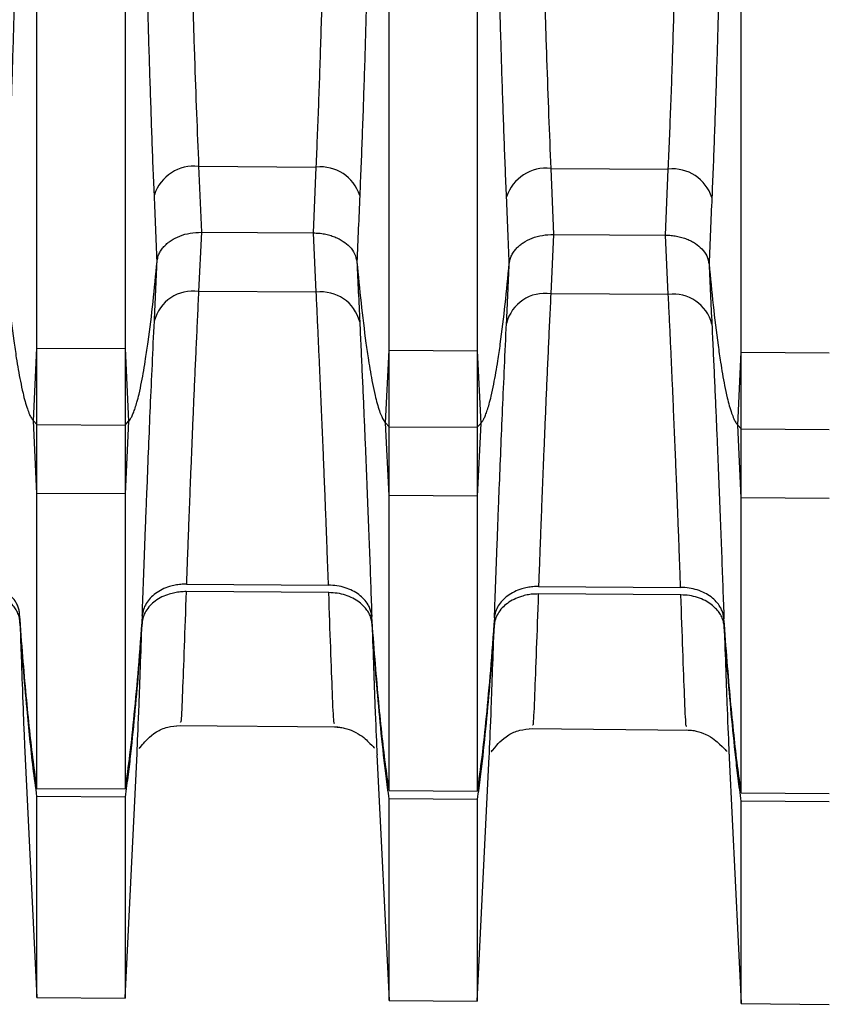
# Model space of a CAD drawing. Header units: millimetres. Extents: x -103 to 103, y -42 to 108.
# Tile 5 of 24: x -57 to -47, y 20 to 31. Entities that reach past the tile are written whole.
import ezdxf

# ---------------------------------------------------------------- set-up
doc = ezdxf.new("R2010")
doc.units = ezdxf.units.MM

msp = doc.modelspace()

# ---------------------------------------------------------------- linework, layer by layer
at = {"color": 7, "linetype": 'Continuous', "lineweight": 25}
for p, q in [((-56.45, 21.962), (-56.45, 89.907)), ((-55.45, 89.913), (-55.45, 21.956)), ((-52.45, 21.936), (-52.45, 89.931)), ((-51.45, 89.937), (-51.45, 21.93)), ((-48.45, 21.91), (-48.45, 89.955)), ((-54.614, 29.024), (-53.278, 29.016)), ((-54.614, 29.024), (-54.583, 28.276)), ((-53.31, 28.268), (-53.278, 29.016)), ((-50.614, 29), (-49.279, 28.992)), ((-50.614, 29), (-50.582, 28.251)), ((-49.31, 28.243), (-49.279, 28.992)), ((-54.583, 28.276), (-54.614, 27.603)), ((-54.583, 28.276), (-53.31, 28.268)), ((-53.278, 27.594), (-53.31, 28.268)), ((-50.582, 28.251), (-50.614, 27.577)), ((-50.582, 28.251), (-49.31, 28.243)), ((-49.279, 27.568), (-49.31, 28.243)), ((-53.278, 27.594), (-54.614, 27.603)), ((-49.279, 27.568), (-50.614, 27.577)), ((-56.491, 26.136), (-56.45, 26.96)), ((-56.45, 26.96), (-55.45, 26.954)), ((-55.45, 26.954), (-55.409, 26.129)), ((-52.491, 26.111), (-52.45, 26.937)), ((-52.45, 26.937), (-51.45, 26.931)), ((-51.45, 26.931), (-51.409, 26.105)), ((-48.491, 26.086), (-48.45, 26.913)), ((-48.45, 26.913), (-47.45, 26.907)), ((-56.45, 25.311), (-56.491, 26.136)), ((-56.491, 26.136), (-56.45, 26.092)), ((-56.45, 26.092), (-55.45, 26.086)), ((-55.409, 26.129), (-55.45, 25.305)), ((-55.45, 26.086), (-55.409, 26.129)), ((-52.45, 25.285), (-52.491, 26.111)), ((-52.491, 26.111), (-52.45, 26.068)), ((-52.45, 26.068), (-51.45, 26.061)), ((-51.409, 26.105), (-51.45, 25.279)), ((-51.45, 26.061), (-51.409, 26.105)), ((-48.45, 25.259), (-48.491, 26.086)), ((-48.491, 26.086), (-48.45, 26.043)), ((-48.45, 26.043), (-47.45, 26.037)), ((-55.45, 25.305), (-56.45, 25.311)), ((-51.45, 25.279), (-52.45, 25.285)), ((-47.45, 25.253), (-48.45, 25.259)), ((-54.753, 24.281), (-53.139, 24.27)), ((-53.136, 24.185), (-54.756, 24.196)), ((-49.136, 24.158), (-50.756, 24.169)), ((-50.753, 24.254), (-49.139, 24.244)), ((-54.861, 22.675), (-53.031, 22.659)), ((-50.861, 22.64), (-49.031, 22.624)), ((-56.591, 22.453), (-56.45, 19.589)), ((-55.45, 19.583), (-55.313, 22.356)), ((-52.588, 22.342), (-52.45, 19.557)), ((-51.45, 19.548), (-51.313, 22.322)), ((-48.588, 22.308), (-48.45, 19.522)), ((-56.45, 21.962), (-55.45, 21.956)), ((-52.45, 21.936), (-51.45, 21.93)), ((-48.45, 21.91), (-47.45, 21.904)), ((-55.45, 21.862), (-56.45, 21.868)), ((-56.45, 19.589), (-56.45, 21.868)), ((-55.45, 21.862), (-55.45, 19.58)), ((-51.45, 21.836), (-52.45, 21.842)), ((-52.45, 19.554), (-52.45, 21.842)), ((-51.45, 21.836), (-51.45, 19.545)), ((-47.45, 21.81), (-48.45, 21.816)), ((-48.45, 19.519), (-48.45, 21.816)), ((-56.45, 19.589), (-55.45, 19.58)), ((-52.45, 19.554), (-51.45, 19.545)), ((-48.45, 19.519), (-47.45, 19.51))]:
    msp.add_line(p, q, dxfattribs=at)
for centre, radius, start, end in [((-54.668, 28.554), 0.472, 83.4921, 162.0713), ((-53.231, 28.549), 0.469, 17.703, 95.8084), ((-50.667, 28.531), 0.472, 83.4928, 162.0673), ((-49.231, 28.526), 0.469, 17.707, 95.8077), ((-54.679, 27.156), 0.452, 81.7281, 165.8066), ((-53.22, 27.149), 0.449, 14.0317, 97.4953), ((-50.679, 27.13), 0.452, 81.7289, 165.8026), ((-49.22, 27.123), 0.449, 14.0356, 97.4945)]:
    msp.add_arc(centre, radius, start, end, dxfattribs=at)
for points, knots in [([(-56.542, 54.694), (-56.542, 54.577), (-56.542, 54.342), (-56.542, 53.981), (-56.542, 53.616), (-56.543, 53.247), (-56.543, 52.874), (-56.543, 52.497), (-56.544, 52.117), (-56.544, 51.734), (-56.545, 51.348), (-56.545, 50.961), (-56.546, 50.572), (-56.547, 50.182), (-56.547, 49.791), (-56.548, 49.399), (-56.549, 49.008), (-56.55, 48.617), (-56.551, 48.226), (-56.552, 47.837), (-56.553, 47.449), (-56.554, 47.062), (-56.555, 46.678), (-56.556, 46.295), (-56.557, 45.916), (-56.558, 45.539), (-56.559, 45.165), (-56.561, 44.795), (-56.562, 44.428), (-56.563, 44.065), (-56.565, 43.706), (-56.566, 43.351), (-56.568, 43.001), (-56.569, 42.655), (-56.571, 42.314), (-56.572, 41.978), (-56.577, 41.144), (-56.584, 39.856), (-56.597, 38.079), (-56.613, 36.375), (-56.633, 34.673), (-56.658, 33.078), (-56.685, 31.78), (-56.711, 30.796), (-56.733, 30.063), (-56.757, 29.369), (-56.775, 28.931), (-56.784, 28.715)], [0, 0, 0, 0, 0.016329, 0.032582, 0.048755, 0.064843, 0.080842, 0.096746, 0.112551, 0.128253, 0.143847, 0.159329, 0.174695, 0.189941, 0.205062, 0.220056, 0.234918, 0.249646, 0.264235, 0.278682, 0.292984, 0.307139, 0.321143, 0.334993, 0.348688, 0.362224, 0.375599, 0.388812, 0.401859, 0.41474, 0.427451, 0.439992, 0.452361, 0.464556, 0.476577, 0.488421, 0.500088, 0.564713, 0.624512, 0.689805, 0.74976, 0.814393, 0.874211, 0.906715, 0.938489, 0.969571, 1, 1, 1, 1]), ([(-55.117, 28.7), (-55.122, 28.807), (-55.131, 29.022), (-55.143, 29.354), (-55.155, 29.695), (-55.167, 30.046), (-55.178, 30.407), (-55.189, 30.778), (-55.2, 31.16), (-55.218, 31.898), (-55.242, 33.062), (-55.267, 34.658), (-55.288, 36.361), (-55.304, 38.065), (-55.317, 39.844), (-55.325, 41.239), (-55.33, 42.29), (-55.333, 42.958), (-55.336, 43.644), (-55.338, 44.345), (-55.341, 45.061), (-55.343, 45.79), (-55.345, 46.53), (-55.347, 47.28), (-55.349, 48.036), (-55.351, 48.797), (-55.353, 49.559), (-55.354, 50.321), (-55.355, 51.079), (-55.356, 51.831), (-55.357, 52.574), (-55.358, 53.303), (-55.358, 54.019), (-55.358, 54.477), (-55.359, 54.707)], [0, 0, 0, 0, 0.015109, 0.030378, 0.04581, 0.061412, 0.077187, 0.093141, 0.109279, 0.125604, 0.185371, 0.249971, 0.309881, 0.375141, 0.434931, 0.499561, 0.522416, 0.545939, 0.570121, 0.594951, 0.620415, 0.646499, 0.673186, 0.700459, 0.728297, 0.756678, 0.785577, 0.814969, 0.844827, 0.87512, 0.905817, 0.936885, 0.968292, 1, 1, 1, 1]), ([(-52.542, 54.717), (-52.542, 54.599), (-52.542, 54.364), (-52.542, 54.003), (-52.542, 53.637), (-52.543, 53.267), (-52.543, 52.893), (-52.543, 52.516), (-52.544, 52.135), (-52.544, 51.751), (-52.545, 51.365), (-52.545, 50.977), (-52.546, 50.587), (-52.547, 50.196), (-52.547, 49.805), (-52.548, 49.413), (-52.549, 49.02), (-52.55, 48.629), (-52.551, 48.237), (-52.552, 47.847), (-52.553, 47.458), (-52.554, 47.071), (-52.555, 46.686), (-52.556, 46.303), (-52.557, 45.923), (-52.558, 45.545), (-52.559, 45.171), (-52.561, 44.8), (-52.562, 44.432), (-52.563, 44.069), (-52.565, 43.709), (-52.566, 43.354), (-52.568, 43.003), (-52.569, 42.656), (-52.571, 42.315), (-52.572, 41.978), (-52.577, 41.143), (-52.584, 39.853), (-52.597, 38.072), (-52.613, 36.366), (-52.633, 34.661), (-52.658, 33.063), (-52.686, 31.762), (-52.711, 30.776), (-52.733, 30.042), (-52.757, 29.346), (-52.775, 28.908), (-52.784, 28.692)], [0, 0, 0, 0, 0.01633, 0.032584, 0.048758, 0.064848, 0.080847, 0.096752, 0.112558, 0.128261, 0.143856, 0.159339, 0.174706, 0.189953, 0.205075, 0.22007, 0.234933, 0.249661, 0.26425, 0.278698, 0.293001, 0.307156, 0.32116, 0.335011, 0.348705, 0.362242, 0.375617, 0.388829, 0.401876, 0.414756, 0.427467, 0.440008, 0.452376, 0.464571, 0.476591, 0.488434, 0.5001, 0.564722, 0.624516, 0.689804, 0.74975, 0.814389, 0.874207, 0.906713, 0.938489, 0.969571, 1, 1, 1, 1]), ([(-51.117, 28.676), (-51.121, 28.783), (-51.13, 28.999), (-51.143, 29.332), (-51.155, 29.674), (-51.167, 30.026), (-51.178, 30.387), (-51.189, 30.759), (-51.199, 31.142), (-51.218, 31.881), (-51.242, 33.048), (-51.267, 34.647), (-51.288, 36.353), (-51.304, 38.061), (-51.317, 39.844), (-51.325, 41.241), (-51.33, 42.295), (-51.333, 42.964), (-51.336, 43.65), (-51.338, 44.353), (-51.341, 45.07), (-51.343, 45.8), (-51.345, 46.542), (-51.347, 47.292), (-51.349, 48.049), (-51.351, 48.811), (-51.353, 49.575), (-51.354, 50.338), (-51.355, 51.097), (-51.356, 51.85), (-51.357, 52.594), (-51.358, 53.324), (-51.358, 54.041), (-51.358, 54.5), (-51.359, 54.73)], [0, 0, 0, 0, 0.015113, 0.030384, 0.045821, 0.061426, 0.077207, 0.093166, 0.109309, 0.12564, 0.185421, 0.250043, 0.309967, 0.375249, 0.435055, 0.499705, 0.522554, 0.546071, 0.570246, 0.595069, 0.620526, 0.646603, 0.673283, 0.700548, 0.728378, 0.75675, 0.785642, 0.815025, 0.844874, 0.875158, 0.905846, 0.936905, 0.968301, 1, 1, 1, 1]), ([(-48.542, 54.74), (-48.542, 54.637), (-48.542, 54.431), (-48.542, 54.115), (-48.542, 53.796), (-48.543, 53.473), (-48.543, 53.147), (-48.543, 52.818), (-48.544, 52.487), (-48.544, 52.153), (-48.544, 51.817), (-48.545, 51.478), (-48.545, 51.139), (-48.546, 50.798), (-48.546, 50.456), (-48.547, 50.113), (-48.548, 49.769), (-48.548, 49.425), (-48.549, 49.082), (-48.55, 48.738), (-48.55, 48.395), (-48.551, 48.052), (-48.552, 47.711), (-48.553, 47.37), (-48.554, 47.031), (-48.555, 46.694), (-48.556, 46.358), (-48.557, 46.024), (-48.558, 45.692), (-48.559, 45.363), (-48.56, 45.036), (-48.561, 44.712), (-48.562, 44.39), (-48.563, 44.072), (-48.564, 43.756), (-48.566, 43.444), (-48.567, 43.135), (-48.568, 42.83), (-48.57, 42.528), (-48.571, 42.23), (-48.573, 41.936), (-48.577, 41.127), (-48.584, 39.849), (-48.597, 38.065), (-48.613, 36.356), (-48.633, 34.648), (-48.658, 33.048), (-48.686, 31.745), (-48.711, 30.757), (-48.734, 30.021), (-48.757, 29.324), (-48.775, 28.885), (-48.784, 28.668)], [0, 0, 0, 0, 0.0142936, 0.02853, 0.0427059, 0.056818, 0.0708633, 0.0848385, 0.0987406, 0.1125664, 0.1263131, 0.1399777, 0.1535572, 0.167049, 0.1804503, 0.1937583, 0.2069706, 0.2200845, 0.2330977, 0.2460077, 0.2588123, 0.2715093, 0.2840964, 0.2965717, 0.3089332, 0.3211789, 0.333307, 0.3453159, 0.3572037, 0.368969, 0.3806102, 0.3921259, 0.4035147, 0.4147753, 0.4259065, 0.4369072, 0.4477763, 0.4585127, 0.4691155, 0.4795839, 0.489917, 0.5001141, 0.5647343, 0.6245231, 0.689802, 0.7497357, 0.8143847, 0.874204, 0.9067132, 0.9384902, 0.9695726, 1, 1, 1, 1]), ([(-54.824, 41.866), (-54.823, 41.717), (-54.821, 41.42), (-54.819, 40.978), (-54.816, 40.543), (-54.814, 40.116), (-54.811, 39.697), (-54.808, 39.285), (-54.805, 38.882), (-54.802, 38.487), (-54.799, 38.1), (-54.796, 37.721), (-54.792, 37.351), (-54.789, 36.989), (-54.785, 36.636), (-54.781, 36.291), (-54.777, 35.955), (-54.773, 35.627), (-54.769, 35.308), (-54.763, 34.796), (-54.752, 34.105), (-54.737, 33.251), (-54.721, 32.441), (-54.703, 31.673), (-54.683, 30.948), (-54.662, 30.267), (-54.639, 29.625), (-54.622, 29.222), (-54.614, 29.024)], [0, 0, 0, 0, 0.03192, 0.063348, 0.094286, 0.124732, 0.154688, 0.184153, 0.213127, 0.241609, 0.269601, 0.297102, 0.324112, 0.350632, 0.37666, 0.402197, 0.427243, 0.451799, 0.475863, 0.499437, 0.568279, 0.635329, 0.700586, 0.764052, 0.825725, 0.885608, 0.943699, 1, 1, 1, 1]), ([(-53.278, 29.016), (-53.273, 29.128), (-53.264, 29.354), (-53.25, 29.705), (-53.237, 30.069), (-53.225, 30.447), (-53.212, 30.839), (-53.201, 31.244), (-53.19, 31.664), (-53.179, 32.097), (-53.169, 32.545), (-53.16, 33.006), (-53.151, 33.482), (-53.142, 33.971), (-53.134, 34.475), (-53.126, 35.023), (-53.118, 35.624), (-53.111, 36.285), (-53.103, 36.981), (-53.096, 37.712), (-53.09, 38.479), (-53.084, 39.279), (-53.078, 40.113), (-53.073, 40.979), (-53.07, 41.568), (-53.068, 41.866)], [0, 0, 0, 0, 0.031951, 0.064487, 0.097607, 0.131313, 0.165603, 0.200479, 0.235939, 0.271985, 0.308617, 0.345833, 0.383635, 0.422023, 0.460996, 0.500554, 0.54785, 0.597196, 0.648591, 0.702035, 0.757529, 0.815072, 0.874665, 0.936308, 1, 1, 1, 1]), ([(-50.824, 41.866), (-50.823, 41.716), (-50.821, 41.419), (-50.819, 40.976), (-50.816, 40.541), (-50.814, 40.113), (-50.811, 39.693), (-50.808, 39.28), (-50.805, 38.876), (-50.802, 38.48), (-50.799, 38.093), (-50.796, 37.713), (-50.792, 37.343), (-50.789, 36.98), (-50.785, 36.626), (-50.781, 36.281), (-50.777, 35.944), (-50.773, 35.616), (-50.769, 35.296), (-50.763, 34.783), (-50.752, 34.09), (-50.737, 33.235), (-50.721, 32.423), (-50.703, 31.654), (-50.683, 30.928), (-50.662, 30.245), (-50.639, 29.602), (-50.622, 29.199), (-50.614, 29)], [0, 0, 0, 0, 0.031923, 0.063355, 0.094296, 0.124745, 0.154703, 0.184169, 0.213144, 0.241628, 0.26962, 0.297121, 0.32413, 0.350648, 0.376674, 0.402209, 0.427253, 0.451805, 0.475866, 0.499436, 0.568288, 0.635345, 0.700607, 0.764074, 0.825746, 0.885625, 0.943709, 1, 1, 1, 1]), ([(-49.279, 28.992), (-49.274, 29.105), (-49.264, 29.331), (-49.251, 29.683), (-49.237, 30.048), (-49.225, 30.426), (-49.213, 30.819), (-49.201, 31.225), (-49.19, 31.645), (-49.179, 32.079), (-49.169, 32.528), (-49.16, 32.99), (-49.151, 33.467), (-49.142, 33.957), (-49.134, 34.462), (-49.126, 35.011), (-49.118, 35.613), (-49.111, 36.275), (-49.103, 36.972), (-49.096, 37.705), (-49.09, 38.473), (-49.084, 39.274), (-49.078, 40.11), (-49.073, 40.978), (-49.07, 41.567), (-49.068, 41.866)], [0, 0, 0, 0, 0.031947, 0.06448, 0.097599, 0.131304, 0.165595, 0.200472, 0.235936, 0.271985, 0.308621, 0.345844, 0.383653, 0.422048, 0.46103, 0.500599, 0.547881, 0.597215, 0.6486, 0.702037, 0.757526, 0.815067, 0.87466, 0.936304, 1, 1, 1, 1]), ([(-55.085, 27.946), (-55.083, 27.962), (-55.078, 27.994), (-55.059, 28.041), (-55.033, 28.083), (-55.001, 28.121), (-54.966, 28.154), (-54.912, 28.194), (-54.829, 28.236), (-54.711, 28.27), (-54.625, 28.274), (-54.583, 28.276)], [0, 0, 0, 0, 0.092159, 0.182411, 0.269438, 0.352082, 0.429401, 0.500692, 0.662157, 0.830741, 1, 1, 1, 1]), ([(-53.31, 28.268), (-53.289, 28.267), (-53.247, 28.266), (-53.185, 28.257), (-53.124, 28.243), (-53.068, 28.223), (-53.017, 28.2), (-52.957, 28.164), (-52.893, 28.111), (-52.835, 28.031), (-52.822, 27.97), (-52.816, 27.938)], [0, 0, 0, 0, 0.084391, 0.169474, 0.254437, 0.338462, 0.420774, 0.500673, 0.649197, 0.818321, 1, 1, 1, 1]), ([(-51.085, 27.921), (-51.082, 27.937), (-51.078, 27.97), (-51.059, 28.016), (-51.033, 28.059), (-51.001, 28.097), (-50.966, 28.129), (-50.911, 28.169), (-50.828, 28.211), (-50.71, 28.245), (-50.625, 28.249), (-50.582, 28.251)], [0, 0, 0, 0, 0.092159, 0.18241, 0.269437, 0.352081, 0.4294, 0.500692, 0.662158, 0.830742, 1, 1, 1, 1]), ([(-49.31, 28.243), (-49.289, 28.243), (-49.247, 28.241), (-49.185, 28.232), (-49.125, 28.218), (-49.068, 28.199), (-49.017, 28.175), (-48.957, 28.14), (-48.893, 28.086), (-48.835, 28.006), (-48.823, 27.945), (-48.816, 27.913)], [0, 0, 0, 0, 0.0843906, 0.1694735, 0.2544358, 0.3384614, 0.4207735, 0.5006732, 0.6491977, 0.8183212, 1, 1, 1, 1]), ([(-56.816, 27.962), (-56.801, 27.808), (-56.771, 27.501), (-56.726, 27.129), (-56.682, 26.825), (-56.648, 26.626), (-56.613, 26.462), (-56.587, 26.357), (-56.563, 26.277), (-56.538, 26.213), (-56.516, 26.168), (-56.498, 26.145), (-56.491, 26.136)], [0, 0, 0, 0, 0.252149, 0.499938, 0.60536, 0.749881, 0.824701, 0.874906, 0.921994, 0.957228, 0.982598, 1, 1, 1, 1]), ([(-55.409, 26.129), (-55.403, 26.136), (-55.39, 26.153), (-55.372, 26.185), (-55.353, 26.228), (-55.334, 26.283), (-55.312, 26.355), (-55.287, 26.453), (-55.252, 26.617), (-55.219, 26.815), (-55.174, 27.117), (-55.13, 27.487), (-55.1, 27.792), (-55.085, 27.946)], [0, 0, 0, 0, 0.0133756, 0.0315973, 0.0556227, 0.0864351, 0.1250637, 0.1753513, 0.2500708, 0.395341, 0.5000717, 0.7479416, 1, 1, 1, 1]), ([(-52.816, 27.938), (-52.801, 27.783), (-52.771, 27.476), (-52.726, 27.104), (-52.682, 26.8), (-52.648, 26.601), (-52.613, 26.437), (-52.587, 26.333), (-52.563, 26.253), (-52.538, 26.189), (-52.516, 26.143), (-52.498, 26.12), (-52.491, 26.111)], [0, 0, 0, 0, 0.252124, 0.499937, 0.605183, 0.749881, 0.824671, 0.874906, 0.92198, 0.957213, 0.982588, 1, 1, 1, 1]), ([(-51.409, 26.105), (-51.403, 26.112), (-51.39, 26.128), (-51.372, 26.16), (-51.353, 26.203), (-51.333, 26.259), (-51.312, 26.33), (-51.287, 26.429), (-51.252, 26.593), (-51.218, 26.791), (-51.174, 27.093), (-51.13, 27.462), (-51.1, 27.767), (-51.085, 27.921)], [0, 0, 0, 0, 0.0133837, 0.0316111, 0.0556383, 0.0864469, 0.1250638, 0.1753802, 0.2500708, 0.395527, 0.5000717, 0.7479666, 1, 1, 1, 1]), ([(-48.816, 27.913), (-48.801, 27.758), (-48.771, 27.452), (-48.727, 27.08), (-48.682, 26.776), (-48.649, 26.577), (-48.614, 26.412), (-48.587, 26.308), (-48.563, 26.228), (-48.538, 26.164), (-48.517, 26.119), (-48.498, 26.096), (-48.491, 26.086)], [0, 0, 0, 0, 0.2520994, 0.4999374, 0.6050049, 0.7498809, 0.8246411, 0.8749058, 0.9219668, 0.9571976, 0.9825787, 1, 1, 1, 1]), ([(-54.614, 27.603), (-54.619, 27.507), (-54.628, 27.314), (-54.641, 27.032), (-54.654, 26.753), (-54.666, 26.477), (-54.678, 26.207), (-54.689, 25.941), (-54.699, 25.682), (-54.71, 25.428), (-54.719, 25.182), (-54.729, 24.943), (-54.737, 24.712), (-54.746, 24.49), (-54.751, 24.351), (-54.753, 24.281)], [0, 0, 0, 0, 0.070247, 0.141607, 0.214078, 0.287662, 0.362359, 0.438168, 0.51509, 0.593125, 0.672273, 0.752535, 0.83391, 0.916398, 1, 1, 1, 1]), ([(-53.139, 24.27), (-53.141, 24.331), (-53.146, 24.451), (-53.153, 24.642), (-53.16, 24.84), (-53.168, 25.044), (-53.176, 25.254), (-53.185, 25.469), (-53.194, 25.689), (-53.203, 25.915), (-53.213, 26.144), (-53.223, 26.378), (-53.233, 26.615), (-53.244, 26.855), (-53.255, 27.098), (-53.266, 27.344), (-53.274, 27.511), (-53.278, 27.594)], [0, 0, 0, 0, 0.0724792, 0.1441277, 0.2149456, 0.2849329, 0.3540898, 0.4224162, 0.4899123, 0.5565782, 0.6224139, 0.6874195, 0.7515951, 0.8149409, 0.8774569, 0.9391432, 1, 1, 1, 1]), ([(-50.614, 27.577), (-50.618, 27.481), (-50.628, 27.288), (-50.641, 27.006), (-50.653, 26.727), (-50.666, 26.452), (-50.677, 26.181), (-50.688, 25.916), (-50.699, 25.656), (-50.709, 25.403), (-50.719, 25.156), (-50.728, 24.917), (-50.737, 24.686), (-50.745, 24.463), (-50.75, 24.324), (-50.753, 24.254)], [0, 0, 0, 0, 0.070259, 0.141628, 0.214107, 0.287697, 0.362397, 0.438208, 0.51513, 0.593163, 0.672308, 0.752563, 0.833931, 0.916409, 1, 1, 1, 1]), ([(-49.139, 24.244), (-49.141, 24.304), (-49.146, 24.425), (-49.153, 24.616), (-49.16, 24.814), (-49.168, 25.018), (-49.176, 25.228), (-49.185, 25.443), (-49.194, 25.664), (-49.203, 25.889), (-49.213, 26.118), (-49.223, 26.352), (-49.233, 26.589), (-49.244, 26.829), (-49.255, 27.073), (-49.267, 27.318), (-49.275, 27.485), (-49.279, 27.568)], [0, 0, 0, 0, 0.0724692, 0.1441092, 0.2149199, 0.2849016, 0.3540541, 0.4223777, 0.4898724, 0.5565382, 0.6223754, 0.6873838, 0.7515638, 0.8149152, 0.8774384, 0.9391332, 1, 1, 1, 1]), ([(-55.254, 23.924), (-55.252, 23.988), (-55.247, 24.114), (-55.24, 24.314), (-55.232, 24.518), (-55.225, 24.728), (-55.216, 24.943), (-55.208, 25.162), (-55.196, 25.453), (-55.181, 25.825), (-55.162, 26.289), (-55.14, 26.766), (-55.125, 27.101), (-55.117, 27.267)], [0, 0, 0, 0, 0.074582, 0.147995, 0.220231, 0.291283, 0.361147, 0.429818, 0.497296, 0.626095, 0.752775, 0.877385, 1, 1, 1, 1]), ([(-52.784, 27.258), (-52.78, 27.163), (-52.771, 26.972), (-52.758, 26.693), (-52.746, 26.419), (-52.734, 26.15), (-52.723, 25.886), (-52.712, 25.628), (-52.7, 25.325), (-52.686, 24.983), (-52.672, 24.608), (-52.659, 24.246), (-52.651, 24.026), (-52.647, 23.914)], [0, 0, 0, 0, 0.069835, 0.140297, 0.211404, 0.28317, 0.355608, 0.428725, 0.502529, 0.62149, 0.744071, 0.870252, 1, 1, 1, 1]), ([(-51.254, 23.898), (-51.251, 23.962), (-51.247, 24.088), (-51.24, 24.288), (-51.232, 24.493), (-51.224, 24.703), (-51.216, 24.918), (-51.208, 25.137), (-51.196, 25.428), (-51.181, 25.8), (-51.161, 26.263), (-51.14, 26.741), (-51.125, 27.075), (-51.117, 27.241)], [0, 0, 0, 0, 0.0745859, 0.1480044, 0.2202479, 0.2913098, 0.3611851, 0.4298702, 0.4973635, 0.6261384, 0.7527989, 0.8773948, 1, 1, 1, 1]), ([(-48.784, 27.232), (-48.78, 27.137), (-48.771, 26.946), (-48.758, 26.668), (-48.746, 26.394), (-48.734, 26.125), (-48.723, 25.861), (-48.712, 25.603), (-48.7, 25.3), (-48.687, 24.957), (-48.672, 24.582), (-48.659, 24.22), (-48.651, 23.999), (-48.647, 23.887)], [0, 0, 0, 0, 0.069816, 0.14026, 0.21135, 0.283101, 0.355524, 0.428627, 0.502419, 0.621402, 0.744008, 0.870218, 1, 1, 1, 1]), ([(-56.647, 23.94), (-56.648, 23.955), (-56.652, 23.985), (-56.667, 24.03), (-56.692, 24.081), (-56.732, 24.135), (-56.791, 24.189), (-56.864, 24.235), (-56.949, 24.269), (-57.042, 24.292), (-57.106, 24.295), (-57.139, 24.297)], [0, 0, 0, 0, 0.082894, 0.166124, 0.250789, 0.374839, 0.499823, 0.622254, 0.749913, 0.874439, 1, 1, 1, 1]), ([(-54.753, 24.281), (-54.774, 24.28), (-54.817, 24.279), (-54.882, 24.269), (-54.954, 24.252), (-55.031, 24.221), (-55.105, 24.177), (-55.167, 24.122), (-55.212, 24.061), (-55.244, 23.994), (-55.251, 23.948), (-55.254, 23.924)], [0, 0, 0, 0, 0.08145, 0.16439, 0.250401, 0.372285, 0.499645, 0.620208, 0.748887, 0.873089, 1, 1, 1, 1]), ([(-52.647, 23.914), (-52.649, 23.929), (-52.652, 23.959), (-52.667, 24.004), (-52.692, 24.054), (-52.732, 24.109), (-52.791, 24.162), (-52.864, 24.208), (-52.949, 24.242), (-53.042, 24.265), (-53.106, 24.268), (-53.139, 24.27)], [0, 0, 0, 0, 0.082889, 0.16612, 0.25079, 0.374842, 0.499823, 0.622248, 0.74991, 0.874436, 1, 1, 1, 1]), ([(-56.643, 23.853), (-56.646, 23.872), (-56.65, 23.909), (-56.67, 23.962), (-56.7, 24.013), (-56.74, 24.06), (-56.792, 24.106), (-56.861, 24.149), (-56.945, 24.183), (-57.038, 24.207), (-57.103, 24.21), (-57.136, 24.211)], [0, 0, 0, 0, 0.102613, 0.201938, 0.29994, 0.398664, 0.500111, 0.622624, 0.750112, 0.874602, 1, 1, 1, 1]), ([(-54.756, 24.196), (-54.778, 24.195), (-54.821, 24.194), (-54.885, 24.184), (-54.957, 24.166), (-55.034, 24.136), (-55.108, 24.091), (-55.17, 24.036), (-55.215, 23.975), (-55.248, 23.907), (-55.254, 23.861), (-55.257, 23.838)], [0, 0, 0, 0, 0.081443, 0.164367, 0.250376, 0.37231, 0.499637, 0.620241, 0.748878, 0.873077, 1, 1, 1, 1]), ([(-52.644, 23.827), (-52.646, 23.846), (-52.651, 23.882), (-52.67, 23.936), (-52.7, 23.986), (-52.74, 24.033), (-52.792, 24.079), (-52.861, 24.122), (-52.945, 24.157), (-53.038, 24.18), (-53.103, 24.183), (-53.136, 24.185)], [0, 0, 0, 0, 0.10261, 0.201932, 0.299933, 0.398659, 0.500112, 0.62262, 0.75011, 0.874602, 1, 1, 1, 1]), ([(-50.756, 24.169), (-50.777, 24.168), (-50.82, 24.168), (-50.885, 24.158), (-50.957, 24.14), (-51.034, 24.109), (-51.108, 24.064), (-51.17, 24.01), (-51.215, 23.948), (-51.247, 23.881), (-51.254, 23.835), (-51.257, 23.811)], [0, 0, 0, 0, 0.081445, 0.164371, 0.250378, 0.372314, 0.499638, 0.620243, 0.748879, 0.873079, 1, 1, 1, 1]), ([(-50.753, 24.254), (-50.774, 24.254), (-50.817, 24.253), (-50.881, 24.243), (-50.953, 24.225), (-51.03, 24.195), (-51.104, 24.15), (-51.166, 24.096), (-51.212, 24.035), (-51.244, 23.968), (-51.251, 23.921), (-51.254, 23.898)], [0, 0, 0, 0, 0.081453, 0.164394, 0.250402, 0.372289, 0.499645, 0.62021, 0.748888, 0.873091, 1, 1, 1, 1]), ([(-48.647, 23.887), (-48.649, 23.902), (-48.653, 23.933), (-48.667, 23.977), (-48.692, 24.028), (-48.732, 24.082), (-48.791, 24.136), (-48.865, 24.182), (-48.949, 24.216), (-49.042, 24.239), (-49.107, 24.242), (-49.139, 24.244)], [0, 0, 0, 0, 0.082885, 0.166116, 0.250792, 0.374845, 0.499823, 0.622243, 0.749907, 0.874433, 1, 1, 1, 1]), ([(-48.644, 23.8), (-48.646, 23.819), (-48.651, 23.856), (-48.671, 23.909), (-48.7, 23.96), (-48.74, 24.007), (-48.793, 24.053), (-48.861, 24.096), (-48.946, 24.13), (-49.039, 24.154), (-49.104, 24.157), (-49.136, 24.158)], [0, 0, 0, 0, 0.102606, 0.201925, 0.299926, 0.398654, 0.500113, 0.622615, 0.750107, 0.874599, 1, 1, 1, 1]), ([(-56.45, 21.962), (-56.464, 22.064), (-56.495, 22.282), (-56.534, 22.632), (-56.574, 23.028), (-56.612, 23.469), (-56.635, 23.778), (-56.647, 23.94)], [0, 0, 0, 0, 0.154432, 0.331623, 0.531602, 0.75439, 1, 1, 1, 1]), ([(-55.254, 23.924), (-55.269, 23.725), (-55.297, 23.35), (-55.345, 22.822), (-55.393, 22.365), (-55.432, 22.084), (-55.45, 21.956)], [0, 0, 0, 0, 0.303331, 0.571084, 0.80329, 1, 1, 1, 1]), ([(-56.45, 21.868), (-56.465, 21.976), (-56.495, 22.196), (-56.531, 22.527), (-56.569, 22.912), (-56.607, 23.353), (-56.631, 23.685), (-56.643, 23.853)], [0, 0, 0, 0, 0.164012, 0.3333794, 0.5000024, 0.7454667, 1, 1, 1, 1]), ([(-56.643, 23.853), (-56.635, 23.609), (-56.618, 23.118), (-56.601, 22.663), (-56.594, 22.511), (-56.591, 22.453)], [0, 0, 0, 0, 0.382453, 0.767321, 1, 1, 1, 1]), ([(-55.257, 23.838), (-55.269, 23.671), (-55.294, 23.341), (-55.336, 22.847), (-55.377, 22.441), (-55.415, 22.112), (-55.438, 21.948), (-55.45, 21.862)], [0, 0, 0, 0, 0.253108, 0.500008, 0.749986, 0.868812, 1, 1, 1, 1]), ([(-52.45, 21.936), (-52.464, 22.038), (-52.495, 22.256), (-52.535, 22.606), (-52.574, 23.001), (-52.612, 23.442), (-52.635, 23.752), (-52.647, 23.914)], [0, 0, 0, 0, 0.1543905, 0.3315606, 0.5315396, 0.7543478, 1, 1, 1, 1]), ([(-52.45, 21.842), (-52.462, 21.929), (-52.485, 22.094), (-52.523, 22.424), (-52.564, 22.832), (-52.607, 23.328), (-52.631, 23.659), (-52.644, 23.827)], [0, 0, 0, 0, 0.131249, 0.250027, 0.500003, 0.746882, 1, 1, 1, 1]), ([(-51.254, 23.898), (-51.269, 23.699), (-51.297, 23.323), (-51.345, 22.796), (-51.393, 22.339), (-51.432, 22.058), (-51.45, 21.93)], [0, 0, 0, 0, 0.30338, 0.571149, 0.803339, 1, 1, 1, 1]), ([(-51.257, 23.811), (-51.269, 23.644), (-51.293, 23.314), (-51.336, 22.82), (-51.377, 22.415), (-51.415, 22.086), (-51.438, 21.922), (-51.45, 21.836)], [0, 0, 0, 0, 0.2531, 0.500009, 0.749987, 0.868732, 1, 1, 1, 1]), ([(-48.45, 21.91), (-48.464, 22.012), (-48.495, 22.23), (-48.535, 22.58), (-48.574, 22.975), (-48.612, 23.416), (-48.635, 23.725), (-48.647, 23.887)], [0, 0, 0, 0, 0.154349, 0.331498, 0.531477, 0.754306, 1, 1, 1, 1]), ([(-48.45, 21.816), (-48.462, 21.903), (-48.485, 22.068), (-48.523, 22.398), (-48.564, 22.805), (-48.607, 23.301), (-48.632, 23.633), (-48.644, 23.8)], [0, 0, 0, 0, 0.131319, 0.250007, 0.499989, 0.746883, 1, 1, 1, 1]), ([(-55.286, 22.426), (-55.292, 22.413), (-55.302, 22.394), (-55.157, 22.575), (-54.981, 22.662), (-54.873, 22.671), (-54.823, 22.675)], [0, 0, 0, 0, 0.492311, 0.782181, 0.89976, 1, 1, 1, 1]), ([(-53.069, 22.66), (-53.05, 22.659), (-53.01, 22.657), (-52.932, 22.642), (-52.786, 22.587), (-52.611, 22.417), (-52.614, 22.417), (-52.617, 22.418)], [0, 0, 0, 0, 0.024891, 0.054465, 0.131535, 0.36966, 1, 1, 1, 1]), ([(-51.286, 22.39), (-51.292, 22.378), (-51.302, 22.359), (-51.157, 22.54), (-50.981, 22.627), (-50.873, 22.636), (-50.823, 22.64)], [0, 0, 0, 0, 0.491175, 0.781119, 0.899132, 1, 1, 1, 1]), ([(-49.069, 22.625), (-49.05, 22.624), (-49.01, 22.622), (-48.932, 22.607), (-48.786, 22.552), (-48.611, 22.382), (-48.614, 22.382), (-48.617, 22.382)], [0, 0, 0, 0, 0.024873, 0.054423, 0.131422, 0.369313, 1, 1, 1, 1]), ([(-55.313, 22.356), (-55.313, 22.358), (-55.313, 22.361), (-55.311, 22.389), (-55.311, 22.405)], [0, 0, 0, 0, 0.40305, 1, 1, 1, 1]), ([(-52.59, 22.394), (-52.589, 22.376), (-52.588, 22.348), (-52.587, 22.344), (-52.587, 22.342)], [0, 0, 0, 0, 0.618969, 1, 1, 1, 1]), ([(-51.313, 22.322), (-51.313, 22.324), (-51.312, 22.327), (-51.311, 22.355), (-51.311, 22.37)], [0, 0, 0, 0, 0.440423, 1, 1, 1, 1]), ([(-48.59, 22.358), (-48.589, 22.342), (-48.588, 22.313), (-48.588, 22.31), (-48.587, 22.308)], [0, 0, 0, 0, 0.580867, 1, 1, 1, 1])]:
    msp.add_open_spline(points, degree=3, knots=knots, dxfattribs=at)
for points in [[(-55.085, 27.946), (-55.096, 28.197), (-55.107, 28.448), (-55.117, 28.7)], [(-52.784, 28.692), (-52.795, 28.44), (-52.805, 28.189), (-52.816, 27.938)], [(-51.085, 27.921), (-51.096, 28.173), (-51.106, 28.425), (-51.117, 28.676)], [(-48.784, 28.668), (-48.795, 28.417), (-48.806, 28.165), (-48.816, 27.913)], [(-55.117, 27.267), (-55.107, 27.493), (-55.096, 27.719), (-55.085, 27.946)], [(-52.816, 27.938), (-52.805, 27.711), (-52.795, 27.485), (-52.784, 27.258)], [(-51.117, 27.241), (-51.106, 27.467), (-51.096, 27.694), (-51.085, 27.921)], [(-48.816, 27.913), (-48.806, 27.686), (-48.795, 27.459), (-48.784, 27.232)]]:
    msp.add_open_spline(points, degree=3, dxfattribs=at)
at = {"color": 8, "linetype": 'Continuous', "lineweight": 25}
for points, knots in [([(-54.756, 24.196), (-54.764, 23.978), (-54.78, 23.511), (-54.799, 23.016), (-54.813, 22.705), (-54.819, 22.713), (-54.822, 22.716)], [0, 0, 0, 0, 0.234951, 0.502913, 0.803876, 1, 1, 1, 1]), ([(-53.069, 22.699), (-53.072, 22.696), (-53.079, 22.688), (-53.093, 23.002), (-53.112, 23.499), (-53.128, 23.966), (-53.136, 24.185)], [0, 0, 0, 0, 0.203762, 0.501858, 0.767274, 1, 1, 1, 1]), ([(-50.756, 24.169), (-50.764, 23.95), (-50.78, 23.482), (-50.799, 22.984), (-50.813, 22.671), (-50.819, 22.678), (-50.822, 22.681)], [0, 0, 0, 0, 0.234533, 0.50209, 0.802663, 1, 1, 1, 1]), ([(-49.069, 22.665), (-49.072, 22.661), (-49.079, 22.654), (-49.093, 22.97), (-49.112, 23.469), (-49.128, 23.939), (-49.136, 24.158)], [0, 0, 0, 0, 0.205037, 0.502717, 0.767708, 1, 1, 1, 1]), ([(-55.311, 22.405), (-55.305, 22.547), (-55.292, 22.843), (-55.269, 23.497), (-55.257, 23.838)], [0, 0, 0, 0, 0.47936, 1, 1, 1, 1]), ([(-52.644, 23.827), (-52.632, 23.486), (-52.609, 22.832), (-52.596, 22.536), (-52.59, 22.394)], [0, 0, 0, 0, 0.520401, 1, 1, 1, 1]), ([(-51.311, 22.37), (-51.305, 22.513), (-51.291, 22.811), (-51.269, 23.469), (-51.257, 23.811)], [0, 0, 0, 0, 0.480537, 1, 1, 1, 1]), ([(-48.644, 23.8), (-48.632, 23.459), (-48.609, 22.8), (-48.596, 22.502), (-48.59, 22.358)], [0, 0, 0, 0, 0.518849, 1, 1, 1, 1])]:
    msp.add_open_spline(points, degree=3, knots=knots, dxfattribs=at)

doc.saveas('drawing.dxf')
